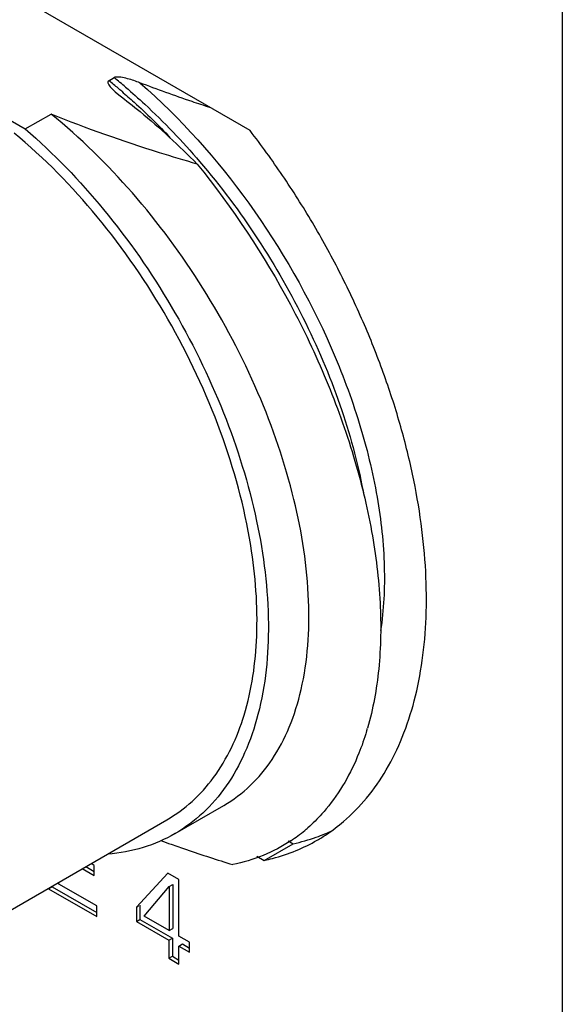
# Model space of a CAD drawing. Header units: inches. Extents: x 0 to 34, y 0 to 22.
# Tile 93 of 126: x 23.748 to 24.08, y 12.371 to 12.972. Entities that reach past the tile are written whole.
import ezdxf

# ---------------------------------------------------------------- set-up
doc = ezdxf.new("R2010")
doc.units = ezdxf.units.IN
doc.header["$LTSCALE"] = 1.87
doc.header["$MEASUREMENT"] = 0
doc.layers.get('0').update_dxf_attribs({"linetype": 'CONTINUOUS'})
doc.layers.add('02___PRT_ALL_AXES', color=7, linetype='CONTINUOUS')

msp = doc.modelspace()

# ---------------------------------------------------------------- linework, layer by layer
at = {"color": 7, "linetype": 'CONTINUOUS'}
for p, q in [((24.07992, 13.39589), (24.07992, 8.82366)), ((23.65912, 12.95875), (23.75162, 12.90535)), ((23.80278, 12.93488), (23.80596, 12.93672)), ((23.80662, 12.928), (23.8089, 12.92617)), ((23.75162, 12.90535), (23.76742, 12.91446)), ((23.84318, 12.4748), (23.87304, 12.49204)), ((23.67679, 12.3901), (23.83825, 12.48333)), ((23.78856, 12.45463), (23.79368, 12.45168)), ((23.79368, 12.45542), (23.7918, 12.4565)), ((23.79368, 12.44923), (23.79368, 12.45542)), ((23.78644, 12.45341), (23.79368, 12.44923)), ((23.83868, 12.45074), (23.81953, 12.42995)), ((23.84557, 12.44676), (23.83868, 12.45074)), ((23.76584, 12.44112), (23.76797, 12.44234)), ((23.76797, 12.44234), (23.79527, 12.42658)), ((23.77223, 12.44392), (23.77223, 12.44521)), ((23.79527, 12.43061), (23.77223, 12.44392)), ((23.82439, 12.42434), (23.83964, 12.44244)), ((23.83964, 12.44244), (23.84176, 12.44367)), ((23.83964, 12.44244), (23.83964, 12.41554)), ((23.84176, 12.44367), (23.84176, 12.41676)), ((23.84557, 12.41211), (23.84557, 12.44676)), ((23.76584, 12.44112), (23.79527, 12.42413)), ((23.79527, 12.42413), (23.79527, 12.43061)), ((23.81953, 12.42995), (23.82075, 12.43065)), ((23.81953, 12.42995), (23.81953, 12.42118)), ((23.82165, 12.43117), (23.82165, 12.4224)), ((23.83964, 12.41554), (23.82439, 12.42434)), ((23.81953, 12.42118), (23.82165, 12.4224)), ((23.81953, 12.42118), (23.83944, 12.40968)), ((23.82165, 12.4224), (23.84157, 12.41091)), ((23.83964, 12.41554), (23.84176, 12.41676)), ((23.85203, 12.40839), (23.84557, 12.41211)), ((23.83944, 12.40968), (23.84157, 12.41091)), ((23.83944, 12.40968), (23.83944, 12.39862)), ((23.84157, 12.41091), (23.84157, 12.39985)), ((23.84557, 12.40614), (23.84769, 12.40737)), ((23.84557, 12.39509), (23.84557, 12.40614)), ((23.84557, 12.40614), (23.85203, 12.40242)), ((23.84769, 12.40737), (23.85203, 12.40487)), ((23.85203, 12.40242), (23.85203, 12.40839)), ((23.83944, 12.39862), (23.84157, 12.39985)), ((23.84157, 12.39985), (23.84557, 12.39753)), ((23.83944, 12.39862), (23.84557, 12.39509))]:
    msp.add_line(p, q, dxfattribs=at)
for centre, radius, start, end in [((23.57812, 12.65575), 0.36174, 49.52136, 50.96113), ((23.57597, 12.65516), 0.36012, 49.80307, 50.96443), ((23.57057, 12.64873), 0.36852, 49.35954, 49.80586), ((23.79641, 12.58706), 0.17124, 343.13822, 343.80414), ((23.85851, 12.5535), 0.09987, 309.80924, 311.25039), ((23.85957, 12.5522), 0.0982, 303.63949, 309.8182), ((24.11771, 13.25028), 0.82956, 250.04137, 250.50083)]:
    msp.add_arc(centre, radius, start, end, dxfattribs=at)
for points, knots in [([(23.82173, 12.93358), (23.82051, 12.93405), (23.81802, 12.93495), (23.81417, 12.93613), (23.81078, 12.93691), (23.80803, 12.93717), (23.80655, 12.93706), (23.80596, 12.93672)], [0, 0, 0, 0, 0.240234, 0.486837, 0.74218, 0.874324, 1, 1, 1, 1]), ([(23.80278, 12.93488), (23.80247, 12.93471), (23.80201, 12.93407), (23.80245, 12.9323), (23.80412, 12.93031), (23.80573, 12.92877), (23.80662, 12.928)], [0, 0, 0, 0, 0.121568, 0.23063, 0.596428, 1, 1, 1, 1]), ([(23.81295, 12.9309), (23.81692, 12.92751), (23.83289, 12.91329), (23.8477, 12.89777), (23.85821, 12.88549)], [0, 0, 0, 0, 0.244409, 1, 1, 1, 1]), ([(23.82173, 12.93358), (23.84665, 12.91183), (23.89158, 12.86126), (23.9333, 12.7884), (23.95641, 12.72672), (23.96744, 12.68178), (23.9721, 12.63912), (23.97076, 12.61168), (23.96882, 12.59884)], [0, 0, 0, 0, 0.262244, 0.531113, 0.660806, 0.783518, 0.897064, 1, 1, 1, 1]), ([(23.86441, 12.91848), (23.86079, 12.91966), (23.84646, 12.92441), (23.83226, 12.92952), (23.82173, 12.93358)], [0, 0, 0, 0, 0.252534, 1, 1, 1, 1]), ([(23.8089, 12.92617), (23.81328, 12.92287), (23.82998, 12.9097), (23.84563, 12.89521), (23.85666, 12.88392)], [0, 0, 0, 0, 0.257817, 1, 1, 1, 1]), ([(23.81059, 12.92837), (23.81313, 12.92618), (23.82335, 12.91717), (23.8331, 12.90761), (23.84017, 12.90016)], [0, 0, 0, 0, 0.246077, 1, 1, 1, 1]), ([(23.87303, 12.49205), (23.87884, 12.4954), (23.88988, 12.50371), (23.90341, 12.52011), (23.91383, 12.54013), (23.9238, 12.57238), (23.92686, 12.61992), (23.91723, 12.68146), (23.89506, 12.74596), (23.86167, 12.80912), (23.81919, 12.86667), (23.78534, 12.89994), (23.76742, 12.91446)], [0, 0, 0, 0, 0.041301, 0.084165, 0.129907, 0.179417, 0.291137, 0.41959, 0.560954, 0.709329, 0.857911, 1, 1, 1, 1]), ([(23.85666, 12.88392), (23.84897, 12.88616), (23.81886, 12.89523), (23.78911, 12.90558), (23.76742, 12.91446)], [0, 0, 0, 0, 0.254703, 1, 1, 1, 1]), ([(23.75162, 12.90535), (23.76898, 12.89042), (23.80171, 12.85638), (23.84245, 12.79783), (23.8741, 12.73367), (23.89453, 12.66813), (23.90241, 12.60553), (23.89777, 12.55719), (23.88661, 12.52435), (23.87529, 12.50384), (23.86088, 12.48696), (23.84927, 12.47832), (23.84317, 12.4748)], [0, 0, 0, 0, 0.139475, 0.286021, 0.433002, 0.573699, 0.702335, 0.815242, 0.86576, 0.912761, 0.957101, 1, 1, 1, 1]), ([(23.88945, 12.65082), (23.88563, 12.67447), (23.87253, 12.72236), (23.84061, 12.79022), (23.79808, 12.85205), (23.76329, 12.88759), (23.74477, 12.90287)], [0, 0, 0, 0, 0.242727, 0.49958, 0.756646, 1, 1, 1, 1]), ([(23.85666, 12.88392), (23.87835, 12.85725), (23.90697, 12.81406), (23.93616, 12.75268), (23.95289, 12.70629), (23.96404, 12.66068), (23.96941, 12.61704), (23.96882, 12.57652), (23.96426, 12.55104), (23.96085, 12.5393)], [0, 0, 0, 0, 0.277269, 0.41458, 0.547654, 0.674263, 0.792592, 0.901328, 1, 1, 1, 1]), ([(23.85821, 12.88549), (23.87102, 12.87054), (23.89471, 12.83884), (23.92388, 12.78777), (23.94588, 12.7349), (23.9555, 12.69865), (23.95873, 12.68081)], [0, 0, 0, 0, 0.256346, 0.513657, 0.764015, 1, 1, 1, 1]), ([(23.83825, 12.48332), (23.84373, 12.48649), (23.8542, 12.49415), (23.87231, 12.51442), (23.88817, 12.5487), (23.89508, 12.59761), (23.89239, 12.63255), (23.88945, 12.65082)], [0, 0, 0, 0, 0.102495, 0.208058, 0.437081, 0.70056, 1, 1, 1, 1]), ([(23.96028, 12.53739), (23.9589, 12.53284), (23.953, 12.51593), (23.944, 12.5), (23.93556, 12.4899)], [0, 0, 0, 0, 0.26559, 1, 1, 1, 1]), ([(23.93556, 12.4899), (23.9347, 12.48887), (23.93119, 12.48482), (23.92737, 12.48105), (23.92436, 12.47841)], [0, 0, 0, 0, 0.252925, 1, 1, 1, 1]), ([(23.84317, 12.4748), (23.83703, 12.47126), (23.82364, 12.46549), (23.80932, 12.46287), (23.80201, 12.46227)], [0, 0, 0, 0, 0.491576, 1, 1, 1, 1]), ([(23.84081, 12.4683), (23.8439, 12.46721), (23.85636, 12.46287), (23.86892, 12.45881), (23.8784, 12.45587)], [0, 0, 0, 0, 0.248092, 1, 1, 1, 1]), ([(23.91397, 12.47045), (23.90866, 12.46692), (23.8972, 12.46084), (23.88477, 12.45715), (23.8784, 12.45588)], [0, 0, 0, 0, 0.495542, 1, 1, 1, 1])]:
    msp.add_open_spline(points, degree=3, knots=knots, dxfattribs=at)
at = {"layer": '02___PRT_ALL_AXES', "color": 7, "linetype": 'CONTINUOUS'}
for p, q in [((23.88906, 12.90435), (23.64852, 13.04324)), ((23.89773, 12.45845), (23.91541, 12.46866)), ((23.91236, 12.47042), (23.91541, 12.46866)), ((23.89315, 12.4611), (23.89773, 12.45845))]:
    msp.add_line(p, q, dxfattribs=at)
for centre, radius, start, end in [((23.87567, 12.56486), 0.10865, 303.57375, 310.43986), ((23.89141, 12.5809), 0.11478, 282.07004, 289.37642), ((23.89286, 12.57652), 0.11016, 289.41708, 295.21251), ((23.87636, 12.56385), 0.10743, 299.98246, 303.56449), ((23.8758, 12.56489), 0.10861, 292.38893, 299.96361)]:
    msp.add_arc(centre, radius, start, end, dxfattribs=at)
for points, knots in [([(23.94615, 12.48216), (23.95127, 12.48653), (23.96094, 12.49641), (23.97299, 12.51386), (23.98271, 12.53393), (23.99, 12.55639), (23.9948, 12.58097), (23.99706, 12.60741), (23.99678, 12.63543), (23.99396, 12.66471), (23.98864, 12.69493), (23.98086, 12.72576), (23.97073, 12.75686), (23.95835, 12.78789), (23.94386, 12.81849), (23.92742, 12.84834), (23.90921, 12.87709), (23.89594, 12.89544), (23.88906, 12.90435)], [0, 0, 0, 0, 0.043864, 0.089505, 0.137605, 0.188634, 0.242873, 0.300423, 0.361239, 0.425136, 0.491838, 0.560977, 0.632124, 0.704783, 0.77844, 0.852583, 0.926661, 1, 1, 1, 1]), ([(23.89773, 12.45845), (23.89941, 12.45881), (23.90601, 12.46038), (23.91248, 12.46253), (23.91717, 12.46447)], [0, 0, 0, 0, 0.252565, 1, 1, 1, 1])]:
    msp.add_open_spline(points, degree=3, knots=knots, dxfattribs=at)

doc.saveas('drawing.dxf')
